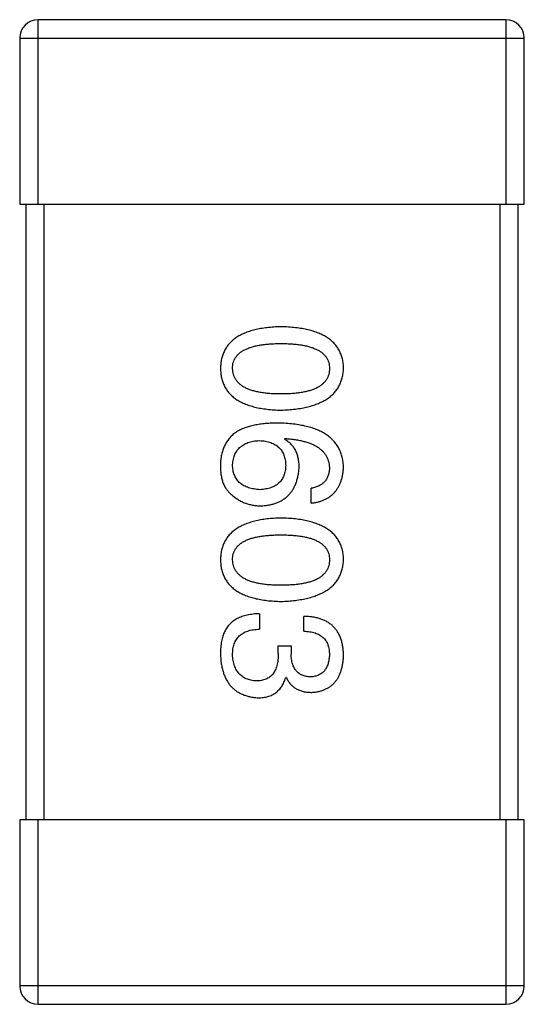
# Model space of a CAD drawing. Header units: millimetres. Extents: x 42 to 554, y 166 to 335.
# Tile 17 of 256: x 376.894 to 377.714, y 195.314 to 196.914. Entities that reach past the tile are written whole.
import ezdxf

# ---------------------------------------------------------------- set-up
doc = ezdxf.new("R2010")
doc.units = ezdxf.units.MM
doc.header["$LTSCALE"] = 30.734
doc.layers.get('0').update_dxf_attribs({"linetype": 'CONTINUOUS'})

msp = doc.modelspace()

# ---------------------------------------------------------------- linework, layer by layer
at = {"linetype": 'Continuous'}
for p, q in [((376.9245, 196.6143), (376.9245, 196.9143)), ((377.6845, 196.9143), (376.9245, 196.9143)), ((377.6845, 196.9143), (377.6845, 196.6143)), ((376.8945, 196.8843), (376.8945, 196.6143)), ((376.8945, 196.8843), (377.7145, 196.8843)), ((377.7145, 196.6143), (377.7145, 196.8843)), ((376.8945, 196.6143), (377.7145, 196.6143)), ((376.9045, 196.6143), (376.9045, 195.6143)), ((376.9345, 195.6143), (376.9345, 196.6143)), ((377.6745, 196.6143), (377.6745, 195.6143)), ((377.7045, 195.6143), (377.7045, 196.6143)), ((377.3246, 196.2326), (377.3257, 196.2337)), ((377.3683, 196.1288), (377.3683, 196.1528)), ((377.2841, 195.9491), (377.2841, 195.9239)), ((377.3563, 195.9206), (377.3563, 195.9447)), ((377.3147, 195.8846), (377.3147, 195.8966)), ((377.3147, 195.8966), (377.3355, 195.8966)), ((377.3355, 195.8966), (377.3355, 195.8835)), ((377.3278, 195.8452), (377.3267, 195.8452)), ((376.8945, 195.6143), (376.8945, 195.3443)), ((377.7145, 195.6143), (376.8945, 195.6143)), ((376.9245, 195.3143), (376.9245, 195.6143)), ((377.6845, 195.6143), (377.6845, 195.3143)), ((377.7145, 195.3443), (377.7145, 195.6143)), ((377.7145, 195.3443), (376.8945, 195.3443)), ((376.9245, 195.3143), (377.6845, 195.3143))]:
    msp.add_line(p, q, dxfattribs=at)
for centre, start, end in [((376.9245, 196.8843), 90, 180), ((377.6845, 196.8843), 0, 90), ((376.9245, 195.3443), 180, 270), ((377.6845, 195.3443), 270, 0)]:
    msp.add_arc(centre, 0.03, start, end, dxfattribs=at)
for points, knots in [([(377.3191, 196.4154), (377.3152, 196.4152), (377.3075, 196.415), (377.2965, 196.4139), (377.2862, 196.4125), (377.2766, 196.4105), (377.2678, 196.408), (377.2598, 196.405), (377.2524, 196.4015), (377.2459, 196.3975), (377.24, 196.393), (377.235, 196.388), (377.2307, 196.3825), (377.2271, 196.3765), (377.2244, 196.3699), (377.2223, 196.3629), (377.2211, 196.3554), (377.2209, 196.3503), (377.2207, 196.3476)], [0, 0, 0, 0, 0.087693, 0.170223, 0.247496, 0.319826, 0.387768, 0.451403, 0.511459, 0.568358, 0.622671, 0.675251, 0.726739, 0.778422, 0.830759, 0.884394, 0.940865, 1, 1, 1, 1]), ([(377.4207, 196.3476), (377.4206, 196.3503), (377.4204, 196.3554), (377.4191, 196.3629), (377.417, 196.3699), (377.4141, 196.3765), (377.4105, 196.3825), (377.406, 196.388), (377.4008, 196.393), (377.3947, 196.3975), (377.388, 196.4015), (377.3804, 196.405), (377.3721, 196.408), (377.363, 196.4104), (377.3531, 196.4125), (377.3425, 196.4139), (377.331, 196.415), (377.3232, 196.4152), (377.3191, 196.4154)], [0, 0, 0, 0, 0.057911, 0.113262, 0.165956, 0.217443, 0.268511, 0.319665, 0.372, 0.426129, 0.483365, 0.543779, 0.607756, 0.676562, 0.749704, 0.827713, 0.911177, 1, 1, 1, 1]), ([(377.2404, 196.3476), (377.2405, 196.3492), (377.2406, 196.3524), (377.2415, 196.3571), (377.243, 196.3614), (377.2453, 196.3654), (377.248, 196.3691), (377.2515, 196.3724), (377.2555, 196.3754), (377.2602, 196.3781), (377.2654, 196.3804), (377.2713, 196.3825), (377.2778, 196.3842), (377.2848, 196.3856), (377.2925, 196.3867), (377.3008, 196.3875), (377.3098, 196.388), (377.3159, 196.388), (377.3191, 196.388)], [0, 0, 0, 0, 0.049766, 0.097012, 0.143225, 0.188786, 0.235079, 0.282962, 0.333687, 0.387747, 0.445963, 0.508657, 0.576545, 0.649868, 0.72822, 0.812712, 0.903543, 1, 1, 1, 1]), ([(377.3191, 196.388), (377.3223, 196.388), (377.3284, 196.388), (377.3374, 196.3875), (377.3457, 196.3867), (377.3534, 196.3857), (377.3604, 196.3842), (377.3669, 196.3825), (377.3728, 196.3804), (377.378, 196.3781), (377.3827, 196.3754), (377.3867, 196.3724), (377.3901, 196.369), (377.393, 196.3654), (377.3952, 196.3614), (377.3967, 196.3571), (377.3976, 196.3524), (377.3977, 196.3492), (377.3978, 196.3476)], [0, 0, 0, 0, 0.096452, 0.187278, 0.271765, 0.350519, 0.423437, 0.491321, 0.554011, 0.612224, 0.666281, 0.717003, 0.764884, 0.811423, 0.856783, 0.902993, 0.950236, 1, 1, 1, 1]), ([(377.2207, 196.3476), (377.2209, 196.345), (377.2211, 196.3398), (377.2223, 196.3323), (377.2244, 196.3253), (377.2271, 196.3187), (377.2307, 196.3127), (377.235, 196.3072), (377.2401, 196.3022), (377.2459, 196.2977), (377.2525, 196.2937), (377.2598, 196.2902), (377.2678, 196.2872), (377.2766, 196.2848), (377.2862, 196.2827), (377.2965, 196.2813), (377.3075, 196.2802), (377.3152, 196.28), (377.3191, 196.2798)], [0, 0, 0, 0, 0.059134, 0.115603, 0.169236, 0.221572, 0.273254, 0.32474, 0.377319, 0.431815, 0.488555, 0.548609, 0.612242, 0.680182, 0.75251, 0.829782, 0.91231, 1, 1, 1, 1]), ([(377.3191, 196.3061), (377.316, 196.3061), (377.3099, 196.3062), (377.3011, 196.3066), (377.2929, 196.3074), (377.2852, 196.3086), (377.2782, 196.31), (377.2718, 196.3118), (377.2659, 196.3139), (377.2607, 196.3163), (377.256, 196.3191), (377.252, 196.3222), (377.2485, 196.3256), (377.2457, 196.3294), (377.2434, 196.3335), (377.2417, 196.3379), (377.2407, 196.3426), (377.2405, 196.3459), (377.2404, 196.3476)], [0, 0, 0, 0, 0.094834, 0.184067, 0.267029, 0.344713, 0.417334, 0.484367, 0.546941, 0.604717, 0.65953, 0.710539, 0.759381, 0.806382, 0.853027, 0.900623, 0.949121, 1, 1, 1, 1]), ([(377.3191, 196.2798), (377.3231, 196.28), (377.3309, 196.2804), (377.3422, 196.2815), (377.3528, 196.2831), (377.3626, 196.2852), (377.3716, 196.2877), (377.3799, 196.2907), (377.3874, 196.2942), (377.3942, 196.2982), (377.4002, 196.3027), (377.4055, 196.3077), (377.41, 196.3132), (377.4137, 196.3191), (377.4166, 196.3256), (377.4188, 196.3325), (377.4203, 196.3399), (377.4206, 196.345), (377.4207, 196.3476)], [0, 0, 0, 0, 0.088475, 0.171606, 0.249595, 0.322626, 0.391327, 0.455765, 0.516374, 0.573675, 0.628522, 0.681161, 0.732559, 0.783563, 0.83504, 0.887639, 0.942585, 1, 1, 1, 1]), ([(377.3978, 196.3476), (377.3977, 196.3459), (377.3976, 196.3427), (377.3967, 196.3379), (377.3952, 196.3335), (377.393, 196.3293), (377.3901, 196.3256), (377.3867, 196.3222), (377.3827, 196.3191), (377.3781, 196.3163), (377.3728, 196.3139), (377.3669, 196.3118), (377.3604, 196.31), (377.3534, 196.3086), (377.3457, 196.3074), (377.3374, 196.3066), (377.3284, 196.3062), (377.3223, 196.3061), (377.3191, 196.3061)], [0, 0, 0, 0, 0.050604, 0.098688, 0.145699, 0.191791, 0.238625, 0.286717, 0.337546, 0.391814, 0.449755, 0.512106, 0.579685, 0.652048, 0.730262, 0.814146, 0.904281, 1, 1, 1, 1]), ([(377.3147, 196.2588), (377.3112, 196.2588), (377.3043, 196.2588), (377.2943, 196.258), (377.2849, 196.257), (377.2761, 196.2554), (377.2679, 196.2534), (377.2603, 196.251), (377.2533, 196.2481), (377.2491, 196.2458), (377.247, 196.2446)], [0, 0, 0, 0, 0.151498, 0.29521, 0.430242, 0.557137, 0.677306, 0.790845, 0.898111, 1, 1, 1, 1]), ([(377.4207, 196.1867), (377.4206, 196.1895), (377.4202, 196.1951), (377.4188, 196.2031), (377.4165, 196.2105), (377.4134, 196.2175), (377.4096, 196.2239), (377.4049, 196.2298), (377.3994, 196.2351), (377.3931, 196.2399), (377.3861, 196.2441), (377.3782, 196.2479), (377.3696, 196.251), (377.3601, 196.2536), (377.3499, 196.2558), (377.3389, 196.2573), (377.3271, 196.2585), (377.3189, 196.2587), (377.3147, 196.2588)], [0, 0, 0, 0, 0.058957, 0.115262, 0.16907, 0.221312, 0.273147, 0.324961, 0.377649, 0.432026, 0.488925, 0.549039, 0.612912, 0.680653, 0.753056, 0.830314, 0.912483, 1, 1, 1, 1]), ([(377.247, 196.2446), (377.245, 196.2431), (377.241, 196.2402), (377.2358, 196.235), (377.2314, 196.2293), (377.2277, 196.2231), (377.2248, 196.2164), (377.2227, 196.2091), (377.2212, 196.2014), (377.2209, 196.196), (377.2207, 196.1933)], [0, 0, 0, 0, 0.125033, 0.246266, 0.36603, 0.485265, 0.606781, 0.732144, 0.862551, 1, 1, 1, 1]), ([(377.2404, 196.1889), (377.2405, 196.1905), (377.2406, 196.1936), (377.2413, 196.1981), (377.2422, 196.2023), (377.2435, 196.2062), (377.2451, 196.2099), (377.247, 196.2132), (377.2492, 196.2163), (377.2519, 196.219), (377.2547, 196.2215), (377.258, 196.2236), (377.2616, 196.2255), (377.2655, 196.2271), (377.2697, 196.2284), (377.2742, 196.2294), (377.279, 196.2301), (377.2824, 196.2303), (377.2841, 196.2304)], [0, 0, 0, 0, 0.070403, 0.137196, 0.200053, 0.260887, 0.31876, 0.37535, 0.430743, 0.485927, 0.541678, 0.598832, 0.657726, 0.719441, 0.783504, 0.851852, 0.923533, 1, 1, 1, 1]), ([(377.2841, 196.2304), (377.2858, 196.2303), (377.2891, 196.2301), (377.2938, 196.2294), (377.2982, 196.2284), (377.3023, 196.2271), (377.3061, 196.2256), (377.3096, 196.2238), (377.3128, 196.2217), (377.3156, 196.2193), (377.3181, 196.2166), (377.3203, 196.2136), (377.3222, 196.2104), (377.3237, 196.2068), (377.325, 196.203), (377.3259, 196.1989), (377.3265, 196.1945), (377.3267, 196.1915), (377.3267, 196.19)], [0, 0, 0, 0, 0.076072, 0.148369, 0.216753, 0.281358, 0.342792, 0.401604, 0.458929, 0.514444, 0.569818, 0.625343, 0.681554, 0.739608, 0.800134, 0.863477, 0.929547, 1, 1, 1, 1]), ([(377.3486, 196.1867), (377.3485, 196.1893), (377.3484, 196.1944), (377.3473, 196.2018), (377.3454, 196.2085), (377.3428, 196.2146), (377.3394, 196.2201), (377.3352, 196.225), (377.3302, 196.2292), (377.3265, 196.2315), (377.3246, 196.2326)], [0, 0, 0, 0, 0.144617, 0.279572, 0.40596, 0.526097, 0.64389, 0.760003, 0.877724, 1, 1, 1, 1]), ([(377.3257, 196.2337), (377.3285, 196.2335), (377.334, 196.2331), (377.3419, 196.2321), (377.3494, 196.2308), (377.3563, 196.2292), (377.3627, 196.2273), (377.3685, 196.2252), (377.3738, 196.2227), (377.3787, 196.2199), (377.3829, 196.2168), (377.3867, 196.2134), (377.3899, 196.2097), (377.3925, 196.2057), (377.3947, 196.2014), (377.3962, 196.1967), (377.3974, 196.1918), (377.3977, 196.1884), (377.3978, 196.1867)], [0, 0, 0, 0, 0.089218, 0.173709, 0.252753, 0.326963, 0.397099, 0.462534, 0.524018, 0.582178, 0.637235, 0.689955, 0.741228, 0.791618, 0.841661, 0.892925, 0.945259, 1, 1, 1, 1]), ([(377.2207, 196.1933), (377.2207, 196.1905), (377.2206, 196.185), (377.2212, 196.1773), (377.2224, 196.1701), (377.2241, 196.1636), (377.2265, 196.1577), (377.2294, 196.1525), (377.2329, 196.1479), (377.2357, 196.1453), (377.2371, 196.1441)], [0, 0, 0, 0, 0.156782, 0.301945, 0.436395, 0.561474, 0.678489, 0.78853, 0.894967, 1, 1, 1, 1]), ([(377.2852, 196.1506), (377.2835, 196.1508), (377.2801, 196.151), (377.2753, 196.1517), (377.2707, 196.1526), (377.2665, 196.1538), (377.2625, 196.1552), (377.259, 196.157), (377.2557, 196.1589), (377.2527, 196.1612), (377.25, 196.1638), (377.2477, 196.1666), (377.2456, 196.1696), (377.2439, 196.173), (377.2426, 196.1766), (377.2415, 196.1804), (377.2408, 196.1846), (377.2405, 196.1874), (377.2404, 196.1889)], [0, 0, 0, 0, 0.078863, 0.153308, 0.223539, 0.289857, 0.35341, 0.413572, 0.471721, 0.528235, 0.584279, 0.638781, 0.69466, 0.751251, 0.809198, 0.869697, 0.933318, 1, 1, 1, 1]), ([(377.3267, 196.19), (377.3267, 196.1885), (377.3265, 196.1856), (377.3259, 196.1813), (377.325, 196.1773), (377.3238, 196.1736), (377.3223, 196.1702), (377.3205, 196.167), (377.3183, 196.1641), (377.3159, 196.1615), (377.3131, 196.1592), (377.31, 196.1571), (377.3066, 196.1554), (377.3029, 196.1538), (377.2989, 196.1527), (377.2946, 196.1517), (377.29, 196.151), (377.2869, 196.1508), (377.2852, 196.1506)], [0, 0, 0, 0, 0.069884, 0.136529, 0.199638, 0.259844, 0.317774, 0.374356, 0.430026, 0.485148, 0.5409, 0.597889, 0.657472, 0.718614, 0.783613, 0.85129, 0.923712, 1, 1, 1, 1]), ([(377.2863, 196.1244), (377.2887, 196.1245), (377.2932, 196.1248), (377.2999, 196.1258), (377.3061, 196.1272), (377.3119, 196.129), (377.3173, 196.1313), (377.3222, 196.1341), (377.3268, 196.1373), (377.3309, 196.141), (377.3346, 196.1452), (377.3379, 196.1497), (377.3407, 196.1548), (377.3432, 196.1603), (377.3452, 196.1663), (377.3468, 196.1727), (377.3479, 196.1795), (377.3484, 196.1843), (377.3486, 196.1867)], [0, 0, 0, 0, 0.071527, 0.139094, 0.20346, 0.264939, 0.323904, 0.381383, 0.437591, 0.493343, 0.549401, 0.606085, 0.664838, 0.725424, 0.788712, 0.855452, 0.925772, 1, 1, 1, 1]), ([(377.3978, 196.1867), (377.3977, 196.1844), (377.3976, 196.1801), (377.3961, 196.174), (377.3938, 196.1686), (377.3905, 196.1639), (377.3863, 196.1599), (377.3811, 196.1568), (377.375, 196.1543), (377.3706, 196.1533), (377.3683, 196.1528)], [0, 0, 0, 0, 0.136586, 0.261496, 0.378089, 0.490612, 0.605522, 0.725767, 0.8561, 1, 1, 1, 1]), ([(377.3683, 196.1288), (377.3703, 196.129), (377.3742, 196.1295), (377.3798, 196.1308), (377.3851, 196.1324), (377.39, 196.1344), (377.3946, 196.1367), (377.3987, 196.1394), (377.4026, 196.1425), (377.4061, 196.1459), (377.4092, 196.1498), (377.4119, 196.154), (377.4143, 196.1585), (377.4163, 196.1635), (377.418, 196.1688), (377.4193, 196.1744), (377.4202, 196.1804), (377.4206, 196.1846), (377.4207, 196.1867)], [0, 0, 0, 0, 0.06947, 0.136096, 0.199592, 0.260665, 0.319672, 0.377156, 0.433415, 0.489984, 0.546535, 0.604276, 0.663499, 0.725182, 0.788953, 0.855683, 0.926216, 1, 1, 1, 1]), ([(377.2371, 196.1441), (377.2389, 196.1425), (377.2423, 196.1394), (377.2479, 196.1354), (377.2537, 196.132), (377.2597, 196.1292), (377.2661, 196.1271), (377.2726, 196.1255), (377.2794, 196.1246), (377.284, 196.1245), (377.2863, 196.1244)], [0, 0, 0, 0, 0.129393, 0.255335, 0.378531, 0.500878, 0.622934, 0.746191, 0.87096, 1, 1, 1, 1]), ([(377.3191, 196.1045), (377.3152, 196.1044), (377.3075, 196.1041), (377.2965, 196.1031), (377.2862, 196.1016), (377.2766, 196.0996), (377.2678, 196.0971), (377.2598, 196.0941), (377.2524, 196.0906), (377.2459, 196.0866), (377.24, 196.0822), (377.235, 196.0771), (377.2307, 196.0716), (377.2271, 196.0656), (377.2244, 196.0591), (377.2223, 196.0521), (377.2211, 196.0446), (377.2209, 196.0394), (377.2207, 196.0367)], [0, 0, 0, 0, 0.087693, 0.170223, 0.247496, 0.319826, 0.387768, 0.451403, 0.511459, 0.568358, 0.622671, 0.675251, 0.726739, 0.778422, 0.830759, 0.884394, 0.940865, 1, 1, 1, 1]), ([(377.4207, 196.0367), (377.4206, 196.0394), (377.4204, 196.0446), (377.4191, 196.0521), (377.417, 196.0591), (377.4141, 196.0656), (377.4105, 196.0716), (377.406, 196.0771), (377.4008, 196.0822), (377.3947, 196.0866), (377.388, 196.0906), (377.3804, 196.0941), (377.3721, 196.0971), (377.363, 196.0996), (377.3531, 196.1016), (377.3425, 196.1031), (377.331, 196.1041), (377.3232, 196.1044), (377.3191, 196.1045)], [0, 0, 0, 0, 0.057911, 0.113262, 0.165956, 0.217443, 0.268511, 0.319665, 0.372, 0.426129, 0.483365, 0.543779, 0.607756, 0.676562, 0.749704, 0.827713, 0.911177, 1, 1, 1, 1]), ([(377.2404, 196.0367), (377.2405, 196.0384), (377.2406, 196.0416), (377.2415, 196.0462), (377.243, 196.0505), (377.2453, 196.0545), (377.248, 196.0582), (377.2515, 196.0615), (377.2555, 196.0645), (377.2602, 196.0672), (377.2654, 196.0696), (377.2713, 196.0717), (377.2778, 196.0733), (377.2848, 196.0748), (377.2925, 196.0758), (377.3008, 196.0766), (377.3098, 196.0771), (377.3159, 196.0771), (377.3191, 196.0772)], [0, 0, 0, 0, 0.049766, 0.097012, 0.143225, 0.188786, 0.235079, 0.282962, 0.333687, 0.387747, 0.445963, 0.508657, 0.576545, 0.649868, 0.72822, 0.812712, 0.903543, 1, 1, 1, 1]), ([(377.3191, 196.0772), (377.3223, 196.0771), (377.3284, 196.0771), (377.3374, 196.0766), (377.3457, 196.0758), (377.3534, 196.0748), (377.3604, 196.0733), (377.3669, 196.0717), (377.3728, 196.0696), (377.378, 196.0672), (377.3827, 196.0645), (377.3867, 196.0615), (377.3901, 196.0582), (377.393, 196.0545), (377.3952, 196.0505), (377.3967, 196.0462), (377.3976, 196.0416), (377.3977, 196.0384), (377.3978, 196.0367)], [0, 0, 0, 0, 0.096452, 0.187278, 0.271765, 0.350519, 0.423437, 0.491321, 0.554011, 0.612224, 0.666281, 0.717003, 0.764884, 0.811423, 0.856783, 0.902993, 0.950236, 1, 1, 1, 1]), ([(377.2207, 196.0367), (377.2209, 196.0341), (377.2211, 196.0289), (377.2223, 196.0214), (377.2244, 196.0144), (377.2271, 196.0079), (377.2307, 196.0018), (377.235, 195.9963), (377.2401, 195.9913), (377.2459, 195.9868), (377.2525, 195.9828), (377.2598, 195.9794), (377.2678, 195.9764), (377.2766, 195.9739), (377.2862, 195.9719), (377.2965, 195.9704), (377.3075, 195.9694), (377.3152, 195.9691), (377.3191, 195.969)], [0, 0, 0, 0, 0.059134, 0.115603, 0.169236, 0.221572, 0.273254, 0.32474, 0.377319, 0.431815, 0.488555, 0.548609, 0.612242, 0.680182, 0.75251, 0.829782, 0.91231, 1, 1, 1, 1]), ([(377.3191, 195.9952), (377.316, 195.9952), (377.3099, 195.9953), (377.3011, 195.9958), (377.2929, 195.9966), (377.2852, 195.9977), (377.2782, 195.9991), (377.2718, 196.0009), (377.2659, 196.003), (377.2607, 196.0054), (377.256, 196.0082), (377.252, 196.0113), (377.2485, 196.0147), (377.2457, 196.0185), (377.2434, 196.0226), (377.2417, 196.027), (377.2407, 196.0318), (377.2405, 196.0351), (377.2404, 196.0367)], [0, 0, 0, 0, 0.094834, 0.184067, 0.267029, 0.344713, 0.417334, 0.484367, 0.546941, 0.604717, 0.65953, 0.710539, 0.759381, 0.806382, 0.853027, 0.900623, 0.949121, 1, 1, 1, 1]), ([(377.3191, 195.969), (377.3231, 195.9692), (377.3309, 195.9695), (377.3422, 195.9706), (377.3528, 195.9722), (377.3626, 195.9743), (377.3716, 195.9768), (377.3799, 195.9798), (377.3874, 195.9834), (377.3942, 195.9874), (377.4002, 195.9919), (377.4055, 195.9968), (377.41, 196.0023), (377.4137, 196.0083), (377.4166, 196.0147), (377.4188, 196.0216), (377.4203, 196.029), (377.4206, 196.0341), (377.4207, 196.0367)], [0, 0, 0, 0, 0.088475, 0.171606, 0.249595, 0.322626, 0.391327, 0.455765, 0.516374, 0.573675, 0.628522, 0.681161, 0.732559, 0.783563, 0.83504, 0.887639, 0.942585, 1, 1, 1, 1]), ([(377.3978, 196.0367), (377.3977, 196.0351), (377.3976, 196.0318), (377.3967, 196.027), (377.3952, 196.0226), (377.393, 196.0185), (377.3901, 196.0147), (377.3867, 196.0113), (377.3827, 196.0082), (377.3781, 196.0054), (377.3728, 196.003), (377.3669, 196.0009), (377.3604, 195.9991), (377.3534, 195.9977), (377.3457, 195.9966), (377.3374, 195.9958), (377.3284, 195.9953), (377.3223, 195.9952), (377.3191, 195.9952)], [0, 0, 0, 0, 0.050604, 0.098688, 0.145699, 0.191791, 0.238625, 0.286717, 0.337546, 0.391814, 0.449755, 0.512106, 0.579685, 0.652048, 0.730262, 0.814146, 0.904281, 1, 1, 1, 1]), ([(377.2841, 195.9491), (377.2823, 195.949), (377.2789, 195.9489), (377.2737, 195.9484), (377.2689, 195.9477), (377.2642, 195.9469), (377.2598, 195.9457), (377.2557, 195.9445), (377.2518, 195.9429), (377.2481, 195.9412), (377.2446, 195.9392), (377.2414, 195.9371), (377.2384, 195.9347), (377.2357, 195.9321), (377.2332, 195.9293), (377.231, 195.9262), (377.229, 195.923), (377.2279, 195.9207), (377.2273, 195.9196)], [0, 0, 0, 0, 0.078937, 0.154495, 0.226898, 0.296844, 0.363348, 0.427781, 0.48946, 0.549586, 0.607902, 0.664733, 0.720805, 0.776157, 0.831175, 0.886736, 0.943094, 1, 1, 1, 1]), ([(377.4207, 195.8813), (377.4207, 195.8838), (377.4205, 195.8887), (377.4196, 195.8958), (377.4183, 195.9024), (377.4164, 195.9086), (377.4141, 195.9142), (377.4113, 195.9194), (377.408, 195.9242), (377.4041, 195.9284), (377.3999, 195.9321), (377.395, 195.9354), (377.3897, 195.9381), (377.384, 195.9405), (377.3777, 195.9423), (377.371, 195.9436), (377.3638, 195.9444), (377.3588, 195.9446), (377.3563, 195.9447)], [0, 0, 0, 0, 0.073232, 0.142595, 0.207997, 0.270074, 0.329156, 0.386529, 0.441846, 0.496976, 0.551877, 0.607941, 0.665637, 0.725446, 0.788542, 0.855101, 0.925196, 1, 1, 1, 1]), ([(377.2404, 195.8824), (377.2404, 195.884), (377.2405, 195.8872), (377.241, 195.8918), (377.2419, 195.8961), (377.2431, 195.9001), (377.2446, 195.9038), (377.2465, 195.9072), (377.2487, 195.9103), (377.2513, 195.9131), (377.2542, 195.9155), (377.2575, 195.9177), (377.2611, 195.9195), (377.2651, 195.921), (377.2693, 195.9222), (377.274, 195.9231), (377.2789, 195.9237), (377.2824, 195.9239), (377.2841, 195.9239)], [0, 0, 0, 0, 0.071272, 0.13882, 0.201858, 0.262757, 0.320043, 0.376709, 0.431462, 0.486034, 0.541209, 0.597703, 0.65589, 0.717768, 0.782056, 0.850407, 0.92277, 1, 1, 1, 1]), ([(377.3563, 195.9206), (377.3579, 195.9206), (377.3612, 195.9204), (377.3659, 195.9198), (377.3703, 195.9191), (377.3744, 195.9179), (377.3781, 195.9165), (377.3815, 195.9148), (377.3847, 195.9129), (377.3874, 195.9106), (377.3899, 195.9081), (377.392, 195.9052), (377.3938, 195.9021), (377.3953, 195.8987), (377.3964, 195.895), (377.3972, 195.8911), (377.3977, 195.8868), (377.3978, 195.8839), (377.3978, 195.8824)], [0, 0, 0, 0, 0.078134, 0.15164, 0.221358, 0.286689, 0.348614, 0.407697, 0.464247, 0.520153, 0.574432, 0.629291, 0.684538, 0.742032, 0.801329, 0.863637, 0.930123, 1, 1, 1, 1]), ([(377.2273, 195.9196), (377.2268, 195.9184), (377.2257, 195.9161), (377.2244, 195.9123), (377.2232, 195.9083), (377.2224, 195.9039), (377.2216, 195.8992), (377.2211, 195.8943), (377.2208, 195.889), (377.2208, 195.8853), (377.2207, 195.8835)], [0, 0, 0, 0, 0.101955, 0.208983, 0.322698, 0.44339, 0.570851, 0.70629, 0.84885, 1, 1, 1, 1]), ([(377.2207, 195.8835), (377.2209, 195.8807), (377.2211, 195.8754), (377.222, 195.8677), (377.2235, 195.8605), (377.2253, 195.8537), (377.2275, 195.8475), (377.2303, 195.8418), (377.2334, 195.8365), (377.237, 195.8318), (377.2411, 195.8276), (377.2456, 195.8239), (377.2506, 195.8207), (377.256, 195.818), (377.2619, 195.8158), (377.2682, 195.8142), (377.2749, 195.813), (377.2795, 195.8126), (377.2819, 195.8124)], [0, 0, 0, 0, 0.078078, 0.151942, 0.221594, 0.28726, 0.350176, 0.409768, 0.467648, 0.523784, 0.578904, 0.634014, 0.689819, 0.746826, 0.805875, 0.867063, 0.931764, 1, 1, 1, 1]), ([(377.2787, 195.8398), (377.2772, 195.8399), (377.2743, 195.8401), (377.2702, 195.8408), (377.2663, 195.8418), (377.2628, 195.8432), (377.2594, 195.8448), (377.2563, 195.8467), (377.2536, 195.849), (377.251, 195.8515), (377.2487, 195.8543), (377.2467, 195.8575), (377.245, 195.8609), (377.2435, 195.8646), (377.2424, 195.8686), (377.2414, 195.873), (377.2407, 195.8776), (377.2405, 195.8808), (377.2404, 195.8824)], [0, 0, 0, 0, 0.068514, 0.133941, 0.195994, 0.255362, 0.312994, 0.369441, 0.424687, 0.480522, 0.537148, 0.594801, 0.654411, 0.716817, 0.781981, 0.850498, 0.923306, 1, 1, 1, 1]), ([(377.3147, 195.8846), (377.3147, 195.8828), (377.3147, 195.8793), (377.3142, 195.8742), (377.3136, 195.8694), (377.3125, 195.8651), (377.3113, 195.861), (377.3098, 195.8573), (377.3079, 195.854), (377.3058, 195.851), (377.3034, 195.8483), (377.3007, 195.846), (377.2977, 195.8441), (377.2944, 195.8425), (377.2909, 195.8413), (377.2871, 195.8404), (377.283, 195.8398), (377.2801, 195.8398), (377.2787, 195.8398)], [0, 0, 0, 0, 0.082495, 0.159728, 0.232496, 0.300725, 0.365163, 0.425859, 0.483728, 0.538892, 0.592921, 0.646195, 0.699968, 0.754746, 0.811387, 0.870806, 0.933482, 1, 1, 1, 1]), ([(377.3672, 195.8463), (377.3659, 195.8464), (377.3635, 195.8466), (377.36, 195.8471), (377.3568, 195.8479), (377.3537, 195.849), (377.3509, 195.8503), (377.3484, 195.852), (377.346, 195.8539), (377.3439, 195.8561), (377.342, 195.8586), (377.3404, 195.8614), (377.339, 195.8644), (377.3378, 195.8677), (377.3369, 195.8712), (377.3362, 195.8751), (377.3357, 195.8792), (377.3356, 195.882), (377.3355, 195.8835)], [0, 0, 0, 0, 0.067741, 0.131599, 0.192143, 0.249977, 0.306453, 0.361639, 0.416449, 0.471489, 0.527582, 0.584873, 0.644974, 0.70814, 0.77492, 0.845909, 0.920585, 1, 1, 1, 1]), ([(377.3978, 195.8824), (377.3977, 195.881), (377.3976, 195.8783), (377.3971, 195.8745), (377.3964, 195.8709), (377.3956, 195.8675), (377.3944, 195.8643), (377.393, 195.8614), (377.3915, 195.8588), (377.3896, 195.8564), (377.3876, 195.8543), (377.3853, 195.8524), (377.3829, 195.8507), (377.3802, 195.8493), (377.3772, 195.8482), (377.3741, 195.8473), (377.3707, 195.8467), (377.3684, 195.8464), (377.3672, 195.8463)], [0, 0, 0, 0, 0.078051, 0.151197, 0.220412, 0.286742, 0.34933, 0.409464, 0.467368, 0.52298, 0.578639, 0.633998, 0.690142, 0.746855, 0.805868, 0.867776, 0.932345, 1, 1, 1, 1]), ([(377.3694, 195.8212), (377.3714, 195.8214), (377.3752, 195.8217), (377.3809, 195.8228), (377.3861, 195.8242), (377.391, 195.8261), (377.3955, 195.8284), (377.3997, 195.8311), (377.4035, 195.8342), (377.4069, 195.8378), (377.41, 195.8418), (377.4126, 195.8462), (377.4149, 195.8511), (377.4168, 195.8563), (377.4184, 195.862), (377.4195, 195.8681), (377.4204, 195.8745), (377.4206, 195.879), (377.4207, 195.8813)], [0, 0, 0, 0, 0.067521, 0.132139, 0.193339, 0.252064, 0.309083, 0.364848, 0.420021, 0.475612, 0.532002, 0.589602, 0.649896, 0.712634, 0.778603, 0.848416, 0.922155, 1, 1, 1, 1]), ([(377.2819, 195.8124), (377.2834, 195.8125), (377.2862, 195.8125), (377.2902, 195.813), (377.2941, 195.8135), (377.2978, 195.8145), (377.3013, 195.8156), (377.3046, 195.817), (377.3077, 195.8187), (377.3107, 195.8206), (377.3134, 195.8228), (377.3159, 195.8252), (377.3182, 195.828), (377.3203, 195.8309), (377.3222, 195.8341), (377.324, 195.8376), (377.3255, 195.8413), (377.3263, 195.8439), (377.3267, 195.8452)], [0, 0, 0, 0, 0.071215, 0.138707, 0.20396, 0.266995, 0.327734, 0.387609, 0.445602, 0.503345, 0.561136, 0.618597, 0.677672, 0.738255, 0.799989, 0.863961, 0.930555, 1, 1, 1, 1]), ([(377.3278, 195.8452), (377.3288, 195.8433), (377.3307, 195.8396), (377.3344, 195.8346), (377.3387, 195.8305), (377.3436, 195.827), (377.3492, 195.8244), (377.3554, 195.8225), (377.3622, 195.8214), (377.3669, 195.8213), (377.3694, 195.8212)], [0, 0, 0, 0, 0.125227, 0.244792, 0.361427, 0.478215, 0.59667, 0.722058, 0.856314, 1, 1, 1, 1])]:
    msp.add_open_spline(points, degree=3, knots=knots, dxfattribs=at)

doc.saveas('drawing.dxf')
